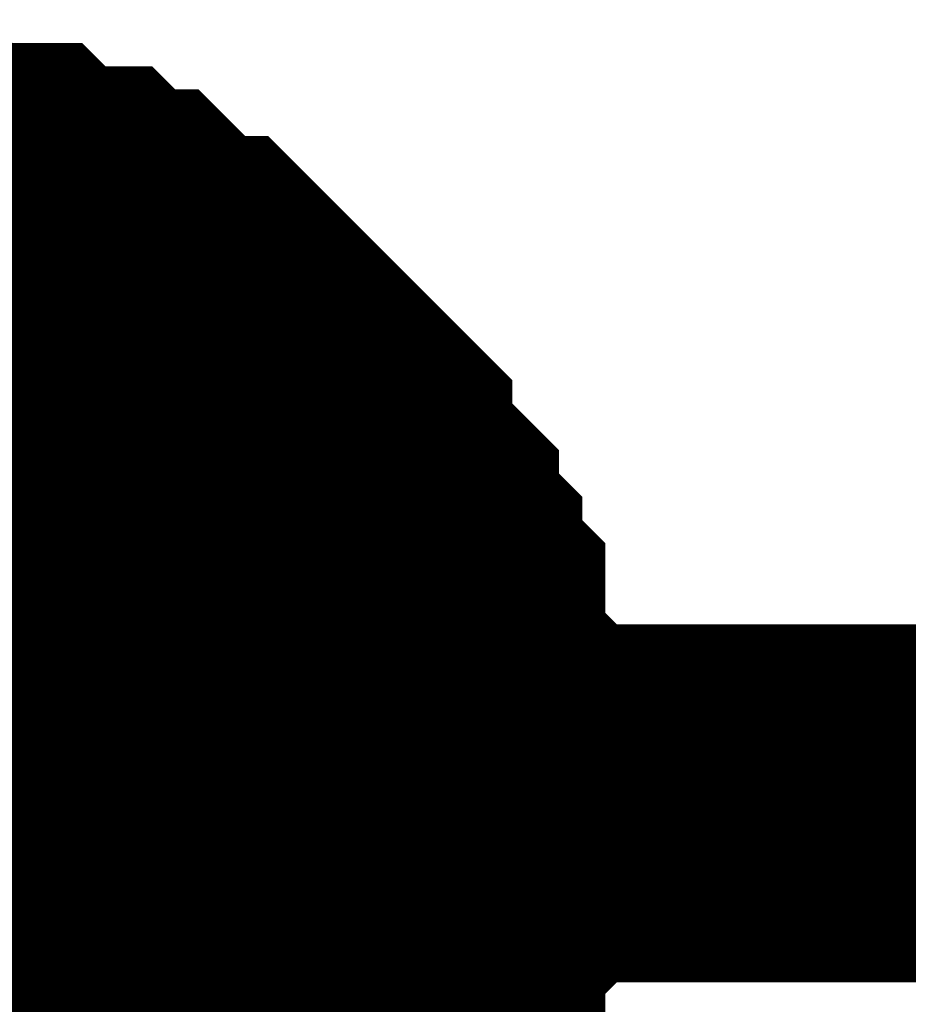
# Model space of a CAD drawing. Header units: inches. Extents: x 0 to 292, y 0 to 193.
# Tile 154 of 189: x 168.018 to 168.763, y 116.447 to 117.272. Entities that reach past the tile are written whole.
import ezdxf

# ---------------------------------------------------------------- set-up
doc = ezdxf.new("R2010")
doc.units = ezdxf.units.IN
doc.layers.add('Sheet', color=255, linetype='Continuous')

msp = doc.modelspace()

# ---------------------------------------------------------------- linework, layer by layer
at = {"layer": 'Sheet'}
for points in [[(167.85229, 117.12211, 0.29972, 0.29972, 0), (167.87177, 117.12211, 0.29972, 0.29972, 0), (167.91074, 117.12211, 0.29972, 0.29972, 0), (167.93022, 117.12211, 0.29972, 0.29972, 0), (167.94971, 117.10262, 0.29972, 0.29972, 0), (167.98867, 117.10262, 0.29972, 0.29972, 0), (168.00816, 117.10262, 0.29972, 0.29972, 0), (168.02764, 117.08313, 0.29972, 0.29972, 0), (168.06661, 117.08313, 0.29972, 0.29972, 0), (168.08609, 117.06363, 0.29972, 0.29972, 0), (168.10558, 117.06363, 0.29972, 0.29972, 0), (168.12506, 117.04414, 0.29972, 0.29972, 0), (168.14454, 117.02465, 0.29972, 0.29972, 0), (168.16403, 117.02465, 0.29972, 0.29972, 0), (168.18351, 117.00516, 0.29972, 0.29972, 0), (168.20299, 116.98567, 0.29972, 0.29972, 0), (168.22248, 116.96618, 0.29972, 0.29972, 0), (168.24196, 116.94669, 0.29972, 0.29972, 0), (168.26145, 116.9272, 0.29972, 0.29972, 0), (168.28093, 116.90771, 0.29972, 0.29972, 0), (168.28093, 116.88821, 0.29972, 0.29972, 0), (168.30041, 116.86872, 0.29972, 0.29972, 0), (168.3199, 116.84923, 0.29972, 0.29972, 0), (168.3199, 116.82974, 0.29972, 0.29972, 0), (168.33938, 116.81025, 0.29972, 0.29972, 0), (168.33938, 116.79076, 0.29972, 0.29972, 0), (168.35886, 116.77127, 0.29972, 0.29972, 0), (168.35886, 116.73229, 0.29972, 0.29972, 0), (168.35886, 116.71279, 0.29972, 0.29972, 0), (168.37835, 116.6933, 0.29972, 0.29972, 0), (168.37835, 116.67381, 0.29972, 0.29972, 0), (168.37835, 116.63483, 0.29972, 0.29972, 0), (168.37835, 116.61534, 0.29972, 0.29972, 0)], [(167.85229, 117.12211, 0.29972, 0.29972, 0), (167.87177, 117.12211, 0.29972, 0.29972, 0), (167.91074, 117.12211, 0.29972, 0.29972, 0), (167.93022, 117.12211, 0.29972, 0.29972, 0), (167.94971, 117.10262, 0.29972, 0.29972, 0), (167.98867, 117.10262, 0.29972, 0.29972, 0), (168.00816, 117.10262, 0.29972, 0.29972, 0), (168.02764, 117.08313, 0.29972, 0.29972, 0), (168.06661, 117.08313, 0.29972, 0.29972, 0), (168.08609, 117.06363, 0.29972, 0.29972, 0), (168.10558, 117.06363, 0.29972, 0.29972, 0), (168.12506, 117.04414, 0.29972, 0.29972, 0), (168.14454, 117.02465, 0.29972, 0.29972, 0), (168.16403, 117.02465, 0.29972, 0.29972, 0), (168.18351, 117.00516, 0.29972, 0.29972, 0), (168.20299, 116.98567, 0.29972, 0.29972, 0), (168.22248, 116.96618, 0.29972, 0.29972, 0), (168.24196, 116.94669, 0.29972, 0.29972, 0), (168.26145, 116.9272, 0.29972, 0.29972, 0), (168.28093, 116.90771, 0.29972, 0.29972, 0), (168.28093, 116.88821, 0.29972, 0.29972, 0), (168.30041, 116.86872, 0.29972, 0.29972, 0), (168.3199, 116.84923, 0.29972, 0.29972, 0), (168.3199, 116.82974, 0.29972, 0.29972, 0), (168.33938, 116.81025, 0.29972, 0.29972, 0), (168.33938, 116.79076, 0.29972, 0.29972, 0), (168.35886, 116.77127, 0.29972, 0.29972, 0), (168.35886, 116.73229, 0.29972, 0.29972, 0), (168.35886, 116.71279, 0.29972, 0.29972, 0), (168.37835, 116.6933, 0.29972, 0.29972, 0), (168.37835, 116.67381, 0.29972, 0.29972, 0), (168.37835, 116.63483, 0.29972, 0.29972, 0), (168.37835, 116.61534, 0.29972, 0.29972, 0)], [(167.85229, 117.12211, 0.29972, 0.29972, 0), (167.87177, 117.12211, 0.29972, 0.29972, 0), (167.91074, 117.12211, 0.29972, 0.29972, 0), (167.93022, 117.12211, 0.29972, 0.29972, 0), (167.94971, 117.10262, 0.29972, 0.29972, 0), (167.98867, 117.10262, 0.29972, 0.29972, 0), (168.00816, 117.10262, 0.29972, 0.29972, 0), (168.02764, 117.08313, 0.29972, 0.29972, 0), (168.06661, 117.08313, 0.29972, 0.29972, 0), (168.08609, 117.06363, 0.29972, 0.29972, 0), (168.10558, 117.06363, 0.29972, 0.29972, 0), (168.12506, 117.04414, 0.29972, 0.29972, 0), (168.14454, 117.02465, 0.29972, 0.29972, 0), (168.16403, 117.02465, 0.29972, 0.29972, 0), (168.18351, 117.00516, 0.29972, 0.29972, 0), (168.20299, 116.98567, 0.29972, 0.29972, 0), (168.22248, 116.96618, 0.29972, 0.29972, 0), (168.24196, 116.94669, 0.29972, 0.29972, 0), (168.26145, 116.9272, 0.29972, 0.29972, 0), (168.28093, 116.90771, 0.29972, 0.29972, 0), (168.28093, 116.88821, 0.29972, 0.29972, 0), (168.30041, 116.86872, 0.29972, 0.29972, 0), (168.3199, 116.84923, 0.29972, 0.29972, 0), (168.3199, 116.82974, 0.29972, 0.29972, 0), (168.33938, 116.81025, 0.29972, 0.29972, 0), (168.33938, 116.79076, 0.29972, 0.29972, 0), (168.35886, 116.77127, 0.29972, 0.29972, 0), (168.35886, 116.73229, 0.29972, 0.29972, 0), (168.35886, 116.71279, 0.29972, 0.29972, 0), (168.37835, 116.6933, 0.29972, 0.29972, 0), (168.37835, 116.67381, 0.29972, 0.29972, 0), (168.37835, 116.63483, 0.29972, 0.29972, 0), (168.37835, 116.61534, 0.29972, 0.29972, 0)], [(167.85229, 117.12211, 0.29972, 0.29972, 0), (167.87177, 117.12211, 0.29972, 0.29972, 0), (167.91074, 117.12211, 0.29972, 0.29972, 0), (167.93022, 117.12211, 0.29972, 0.29972, 0), (167.94971, 117.10262, 0.29972, 0.29972, 0), (167.98867, 117.10262, 0.29972, 0.29972, 0), (168.00816, 117.10262, 0.29972, 0.29972, 0), (168.02764, 117.08313, 0.29972, 0.29972, 0), (168.06661, 117.08313, 0.29972, 0.29972, 0), (168.08609, 117.06363, 0.29972, 0.29972, 0), (168.10558, 117.06363, 0.29972, 0.29972, 0), (168.12506, 117.04414, 0.29972, 0.29972, 0), (168.14454, 117.02465, 0.29972, 0.29972, 0), (168.16403, 117.02465, 0.29972, 0.29972, 0), (168.18351, 117.00516, 0.29972, 0.29972, 0), (168.20299, 116.98567, 0.29972, 0.29972, 0), (168.22248, 116.96618, 0.29972, 0.29972, 0), (168.24196, 116.94669, 0.29972, 0.29972, 0), (168.26145, 116.9272, 0.29972, 0.29972, 0), (168.28093, 116.90771, 0.29972, 0.29972, 0), (168.28093, 116.88821, 0.29972, 0.29972, 0), (168.30041, 116.86872, 0.29972, 0.29972, 0), (168.3199, 116.84923, 0.29972, 0.29972, 0), (168.3199, 116.82974, 0.29972, 0.29972, 0), (168.33938, 116.81025, 0.29972, 0.29972, 0), (168.33938, 116.79076, 0.29972, 0.29972, 0), (168.35886, 116.77127, 0.29972, 0.29972, 0), (168.35886, 116.73229, 0.29972, 0.29972, 0), (168.35886, 116.71279, 0.29972, 0.29972, 0), (168.37835, 116.6933, 0.29972, 0.29972, 0), (168.37835, 116.67381, 0.29972, 0.29972, 0), (168.37835, 116.63483, 0.29972, 0.29972, 0), (168.37835, 116.61534, 0.29972, 0.29972, 0)], [(167.85229, 117.12211, 0.29972, 0.29972, 0), (167.87177, 117.12211, 0.29972, 0.29972, 0), (167.91074, 117.12211, 0.29972, 0.29972, 0), (167.93022, 117.12211, 0.29972, 0.29972, 0), (167.94971, 117.10262, 0.29972, 0.29972, 0), (167.98867, 117.10262, 0.29972, 0.29972, 0), (168.00816, 117.10262, 0.29972, 0.29972, 0), (168.02764, 117.08313, 0.29972, 0.29972, 0), (168.06661, 117.08313, 0.29972, 0.29972, 0), (168.08609, 117.06363, 0.29972, 0.29972, 0), (168.10558, 117.06363, 0.29972, 0.29972, 0), (168.12506, 117.04414, 0.29972, 0.29972, 0), (168.14454, 117.02465, 0.29972, 0.29972, 0), (168.16403, 117.02465, 0.29972, 0.29972, 0), (168.18351, 117.00516, 0.29972, 0.29972, 0), (168.20299, 116.98567, 0.29972, 0.29972, 0), (168.22248, 116.96618, 0.29972, 0.29972, 0), (168.24196, 116.94669, 0.29972, 0.29972, 0), (168.26145, 116.9272, 0.29972, 0.29972, 0), (168.28093, 116.90771, 0.29972, 0.29972, 0), (168.28093, 116.88821, 0.29972, 0.29972, 0), (168.30041, 116.86872, 0.29972, 0.29972, 0), (168.3199, 116.84923, 0.29972, 0.29972, 0), (168.3199, 116.82974, 0.29972, 0.29972, 0), (168.33938, 116.81025, 0.29972, 0.29972, 0), (168.33938, 116.79076, 0.29972, 0.29972, 0), (168.35886, 116.77127, 0.29972, 0.29972, 0), (168.35886, 116.73229, 0.29972, 0.29972, 0), (168.35886, 116.71279, 0.29972, 0.29972, 0), (168.37835, 116.6933, 0.29972, 0.29972, 0), (168.37835, 116.67381, 0.29972, 0.29972, 0), (168.37835, 116.63483, 0.29972, 0.29972, 0), (168.37835, 116.61534, 0.29972, 0.29972, 0)], [(167.85229, 117.12211, 0.29972, 0.29972, 0), (167.87177, 117.12211, 0.29972, 0.29972, 0), (167.91074, 117.12211, 0.29972, 0.29972, 0), (167.93022, 117.12211, 0.29972, 0.29972, 0), (167.94971, 117.10262, 0.29972, 0.29972, 0), (167.98867, 117.10262, 0.29972, 0.29972, 0), (168.00816, 117.10262, 0.29972, 0.29972, 0), (168.02764, 117.08313, 0.29972, 0.29972, 0), (168.06661, 117.08313, 0.29972, 0.29972, 0), (168.08609, 117.06363, 0.29972, 0.29972, 0), (168.10558, 117.06363, 0.29972, 0.29972, 0), (168.12506, 117.04414, 0.29972, 0.29972, 0), (168.14454, 117.02465, 0.29972, 0.29972, 0), (168.16403, 117.02465, 0.29972, 0.29972, 0), (168.18351, 117.00516, 0.29972, 0.29972, 0), (168.20299, 116.98567, 0.29972, 0.29972, 0), (168.22248, 116.96618, 0.29972, 0.29972, 0), (168.24196, 116.94669, 0.29972, 0.29972, 0), (168.26145, 116.9272, 0.29972, 0.29972, 0), (168.28093, 116.90771, 0.29972, 0.29972, 0), (168.28093, 116.88821, 0.29972, 0.29972, 0), (168.30041, 116.86872, 0.29972, 0.29972, 0), (168.3199, 116.84923, 0.29972, 0.29972, 0), (168.3199, 116.82974, 0.29972, 0.29972, 0), (168.33938, 116.81025, 0.29972, 0.29972, 0), (168.33938, 116.79076, 0.29972, 0.29972, 0), (168.35886, 116.77127, 0.29972, 0.29972, 0), (168.35886, 116.73229, 0.29972, 0.29972, 0), (168.35886, 116.71279, 0.29972, 0.29972, 0), (168.37835, 116.6933, 0.29972, 0.29972, 0), (168.37835, 116.67381, 0.29972, 0.29972, 0), (168.37835, 116.63483, 0.29972, 0.29972, 0), (168.37835, 116.61534, 0.29972, 0.29972, 0)], [(167.94971, 117.10262, 0.09906, 0.09906, 0), (167.98867, 117.10262, 0.09906, 0.09906, 0), (168.00816, 117.10262, 0.09906, 0.09906, 0), (168.02764, 117.08313, 0.09906, 0.09906, 0), (168.06661, 117.08313, 0.09906, 0.09906, 0), (168.08609, 117.06363, 0.09906, 0.09906, 0), (168.10558, 117.06363, 0.09906, 0.09906, 0), (168.12506, 117.04414, 0.09906, 0.09906, 0), (168.14454, 117.02465, 0.09906, 0.09906, 0), (168.16403, 117.02465, 0.09906, 0.09906, 0), (168.18351, 117.00516, 0.09906, 0.09906, 0), (168.20299, 116.98567, 0.09906, 0.09906, 0), (168.22248, 116.96618, 0.09906, 0.09906, 0), (168.24196, 116.94669, 0.09906, 0.09906, 0), (168.26145, 116.9272, 0.09906, 0.09906, 0), (168.28093, 116.90771, 0.09906, 0.09906, 0), (168.28093, 116.88821, 0.09906, 0.09906, 0), (168.30041, 116.86872, 0.09906, 0.09906, 0), (168.3199, 116.84923, 0.09906, 0.09906, 0), (168.3199, 116.82974, 0.09906, 0.09906, 0), (168.33938, 116.81025, 0.09906, 0.09906, 0), (168.33938, 116.79076, 0.09906, 0.09906, 0), (168.35886, 116.77127, 0.09906, 0.09906, 0), (168.35886, 116.73229, 0.09906, 0.09906, 0), (168.35886, 116.71279, 0.09906, 0.09906, 0), (168.37835, 116.6933, 0.09906, 0.09906, 0), (168.37835, 116.67381, 0.09906, 0.09906, 0), (168.37835, 116.63483, 0.09906, 0.09906, 0), (168.37835, 116.61534, 0.09906, 0.09906, 0)], [(167.94971, 117.10262, 0.09906, 0.09906, 0), (167.98867, 117.10262, 0.09906, 0.09906, 0), (168.00816, 117.10262, 0.09906, 0.09906, 0), (168.02764, 117.08313, 0.09906, 0.09906, 0), (168.06661, 117.08313, 0.09906, 0.09906, 0), (168.08609, 117.06363, 0.09906, 0.09906, 0), (168.10558, 117.06363, 0.09906, 0.09906, 0), (168.12506, 117.04414, 0.09906, 0.09906, 0), (168.14454, 117.02465, 0.09906, 0.09906, 0), (168.16403, 117.02465, 0.09906, 0.09906, 0), (168.18351, 117.00516, 0.09906, 0.09906, 0), (168.20299, 116.98567, 0.09906, 0.09906, 0), (168.22248, 116.96618, 0.09906, 0.09906, 0), (168.24196, 116.94669, 0.09906, 0.09906, 0), (168.26145, 116.9272, 0.09906, 0.09906, 0), (168.28093, 116.90771, 0.09906, 0.09906, 0), (168.28093, 116.88821, 0.09906, 0.09906, 0), (168.30041, 116.86872, 0.09906, 0.09906, 0), (168.3199, 116.84923, 0.09906, 0.09906, 0), (168.3199, 116.82974, 0.09906, 0.09906, 0), (168.33938, 116.81025, 0.09906, 0.09906, 0), (168.33938, 116.79076, 0.09906, 0.09906, 0), (168.35886, 116.77127, 0.09906, 0.09906, 0), (168.35886, 116.73229, 0.09906, 0.09906, 0), (168.35886, 116.71279, 0.09906, 0.09906, 0), (168.37835, 116.6933, 0.09906, 0.09906, 0), (168.37835, 116.67381, 0.09906, 0.09906, 0), (168.37835, 116.63483, 0.09906, 0.09906, 0), (168.37835, 116.61534, 0.09906, 0.09906, 0)], [(167.94971, 117.10262, 0.09906, 0.09906, 0), (167.98867, 117.10262, 0.09906, 0.09906, 0), (168.00816, 117.10262, 0.09906, 0.09906, 0), (168.02764, 117.08313, 0.09906, 0.09906, 0), (168.06661, 117.08313, 0.09906, 0.09906, 0), (168.08609, 117.06363, 0.09906, 0.09906, 0), (168.10558, 117.06363, 0.09906, 0.09906, 0), (168.12506, 117.04414, 0.09906, 0.09906, 0), (168.14454, 117.02465, 0.09906, 0.09906, 0), (168.16403, 117.02465, 0.09906, 0.09906, 0), (168.18351, 117.00516, 0.09906, 0.09906, 0), (168.20299, 116.98567, 0.09906, 0.09906, 0), (168.22248, 116.96618, 0.09906, 0.09906, 0), (168.24196, 116.94669, 0.09906, 0.09906, 0), (168.26145, 116.9272, 0.09906, 0.09906, 0), (168.28093, 116.90771, 0.09906, 0.09906, 0), (168.28093, 116.88821, 0.09906, 0.09906, 0), (168.30041, 116.86872, 0.09906, 0.09906, 0), (168.3199, 116.84923, 0.09906, 0.09906, 0), (168.3199, 116.82974, 0.09906, 0.09906, 0), (168.33938, 116.81025, 0.09906, 0.09906, 0), (168.33938, 116.79076, 0.09906, 0.09906, 0), (168.35886, 116.77127, 0.09906, 0.09906, 0), (168.35886, 116.73229, 0.09906, 0.09906, 0), (168.35886, 116.71279, 0.09906, 0.09906, 0), (168.37835, 116.6933, 0.09906, 0.09906, 0), (168.37835, 116.67381, 0.09906, 0.09906, 0), (168.37835, 116.63483, 0.09906, 0.09906, 0), (168.37835, 116.61534, 0.09906, 0.09906, 0)], [(167.94971, 117.10262, 0.09906, 0.09906, 0), (167.98867, 117.10262, 0.09906, 0.09906, 0), (168.00816, 117.10262, 0.09906, 0.09906, 0), (168.02764, 117.08313, 0.09906, 0.09906, 0), (168.06661, 117.08313, 0.09906, 0.09906, 0), (168.08609, 117.06363, 0.09906, 0.09906, 0), (168.10558, 117.06363, 0.09906, 0.09906, 0), (168.12506, 117.04414, 0.09906, 0.09906, 0), (168.14454, 117.02465, 0.09906, 0.09906, 0), (168.16403, 117.02465, 0.09906, 0.09906, 0), (168.18351, 117.00516, 0.09906, 0.09906, 0), (168.20299, 116.98567, 0.09906, 0.09906, 0), (168.22248, 116.96618, 0.09906, 0.09906, 0), (168.24196, 116.94669, 0.09906, 0.09906, 0), (168.26145, 116.9272, 0.09906, 0.09906, 0), (168.28093, 116.90771, 0.09906, 0.09906, 0), (168.28093, 116.88821, 0.09906, 0.09906, 0), (168.30041, 116.86872, 0.09906, 0.09906, 0), (168.3199, 116.84923, 0.09906, 0.09906, 0), (168.3199, 116.82974, 0.09906, 0.09906, 0), (168.33938, 116.81025, 0.09906, 0.09906, 0), (168.33938, 116.79076, 0.09906, 0.09906, 0), (168.35886, 116.77127, 0.09906, 0.09906, 0), (168.35886, 116.73229, 0.09906, 0.09906, 0), (168.35886, 116.71279, 0.09906, 0.09906, 0), (168.37835, 116.6933, 0.09906, 0.09906, 0), (168.37835, 116.67381, 0.09906, 0.09906, 0), (168.37835, 116.63483, 0.09906, 0.09906, 0), (168.37835, 116.61534, 0.09906, 0.09906, 0)], [(167.94971, 117.10262, 0.09906, 0.09906, 0), (167.98867, 117.10262, 0.09906, 0.09906, 0), (168.00816, 117.10262, 0.09906, 0.09906, 0), (168.02764, 117.08313, 0.09906, 0.09906, 0), (168.06661, 117.08313, 0.09906, 0.09906, 0), (168.08609, 117.06363, 0.09906, 0.09906, 0), (168.10558, 117.06363, 0.09906, 0.09906, 0), (168.12506, 117.04414, 0.09906, 0.09906, 0), (168.14454, 117.02465, 0.09906, 0.09906, 0), (168.16403, 117.02465, 0.09906, 0.09906, 0), (168.18351, 117.00516, 0.09906, 0.09906, 0), (168.20299, 116.98567, 0.09906, 0.09906, 0), (168.22248, 116.96618, 0.09906, 0.09906, 0), (168.24196, 116.94669, 0.09906, 0.09906, 0), (168.26145, 116.9272, 0.09906, 0.09906, 0), (168.28093, 116.90771, 0.09906, 0.09906, 0), (168.28093, 116.88821, 0.09906, 0.09906, 0), (168.30041, 116.86872, 0.09906, 0.09906, 0), (168.3199, 116.84923, 0.09906, 0.09906, 0), (168.3199, 116.82974, 0.09906, 0.09906, 0), (168.33938, 116.81025, 0.09906, 0.09906, 0), (168.33938, 116.79076, 0.09906, 0.09906, 0), (168.35886, 116.77127, 0.09906, 0.09906, 0), (168.35886, 116.73229, 0.09906, 0.09906, 0), (168.35886, 116.71279, 0.09906, 0.09906, 0), (168.37835, 116.6933, 0.09906, 0.09906, 0), (168.37835, 116.67381, 0.09906, 0.09906, 0), (168.37835, 116.63483, 0.09906, 0.09906, 0), (168.37835, 116.61534, 0.09906, 0.09906, 0)], [(167.94971, 117.10262, 0.09906, 0.09906, 0), (167.98867, 117.10262, 0.09906, 0.09906, 0), (168.00816, 117.10262, 0.09906, 0.09906, 0), (168.02764, 117.08313, 0.09906, 0.09906, 0), (168.06661, 117.08313, 0.09906, 0.09906, 0), (168.08609, 117.06363, 0.09906, 0.09906, 0), (168.10558, 117.06363, 0.09906, 0.09906, 0), (168.12506, 117.04414, 0.09906, 0.09906, 0), (168.14454, 117.02465, 0.09906, 0.09906, 0), (168.16403, 117.02465, 0.09906, 0.09906, 0), (168.18351, 117.00516, 0.09906, 0.09906, 0), (168.20299, 116.98567, 0.09906, 0.09906, 0), (168.22248, 116.96618, 0.09906, 0.09906, 0), (168.24196, 116.94669, 0.09906, 0.09906, 0), (168.26145, 116.9272, 0.09906, 0.09906, 0), (168.28093, 116.90771, 0.09906, 0.09906, 0), (168.28093, 116.88821, 0.09906, 0.09906, 0), (168.30041, 116.86872, 0.09906, 0.09906, 0), (168.3199, 116.84923, 0.09906, 0.09906, 0), (168.3199, 116.82974, 0.09906, 0.09906, 0), (168.33938, 116.81025, 0.09906, 0.09906, 0), (168.33938, 116.79076, 0.09906, 0.09906, 0), (168.35886, 116.77127, 0.09906, 0.09906, 0), (168.35886, 116.73229, 0.09906, 0.09906, 0), (168.35886, 116.71279, 0.09906, 0.09906, 0), (168.37835, 116.6933, 0.09906, 0.09906, 0), (168.37835, 116.67381, 0.09906, 0.09906, 0), (168.37835, 116.63483, 0.09906, 0.09906, 0), (168.37835, 116.61534, 0.09906, 0.09906, 0)], [(167.85229, 116.61534, 0.29972, 0.29972, 0), (178.02279, 116.61534, 0.29972, 0.29972, 0)], [(168.37835, 116.61534, 0.29972, 0.29972, 0), (168.37835, 116.59585, 0.29972, 0.29972, 0), (168.37835, 116.55687, 0.29972, 0.29972, 0), (168.37835, 116.53737, 0.29972, 0.29972, 0), (168.35886, 116.51788, 0.29972, 0.29972, 0), (168.35886, 116.4789, 0.29972, 0.29972, 0), (168.35886, 116.45941, 0.29972, 0.29972, 0), (168.33938, 116.43992, 0.29972, 0.29972, 0), (168.33938, 116.42043, 0.29972, 0.29972, 0), (168.3199, 116.38145, 0.29972, 0.29972, 0), (168.3199, 116.36195, 0.29972, 0.29972, 0), (168.30041, 116.34246, 0.29972, 0.29972, 0), (168.28093, 116.32297, 0.29972, 0.29972, 0), (168.28093, 116.30348, 0.29972, 0.29972, 0), (168.26145, 116.28399, 0.29972, 0.29972, 0)], [(168.37835, 116.61534, 0.29972, 0.29972, 0), (168.37835, 116.59585, 0.29972, 0.29972, 0), (168.37835, 116.55687, 0.29972, 0.29972, 0), (168.37835, 116.53737, 0.29972, 0.29972, 0), (168.35886, 116.51788, 0.29972, 0.29972, 0), (168.35886, 116.4789, 0.29972, 0.29972, 0), (168.35886, 116.45941, 0.29972, 0.29972, 0), (168.33938, 116.43992, 0.29972, 0.29972, 0), (168.33938, 116.42043, 0.29972, 0.29972, 0), (168.3199, 116.38145, 0.29972, 0.29972, 0), (168.3199, 116.36195, 0.29972, 0.29972, 0), (168.30041, 116.34246, 0.29972, 0.29972, 0), (168.28093, 116.32297, 0.29972, 0.29972, 0), (168.28093, 116.30348, 0.29972, 0.29972, 0), (168.26145, 116.28399, 0.29972, 0.29972, 0)], [(168.37835, 116.61534, 0.29972, 0.29972, 0), (168.37835, 116.59585, 0.29972, 0.29972, 0), (168.37835, 116.55687, 0.29972, 0.29972, 0), (168.37835, 116.53737, 0.29972, 0.29972, 0), (168.35886, 116.51788, 0.29972, 0.29972, 0), (168.35886, 116.4789, 0.29972, 0.29972, 0), (168.35886, 116.45941, 0.29972, 0.29972, 0), (168.33938, 116.43992, 0.29972, 0.29972, 0), (168.33938, 116.42043, 0.29972, 0.29972, 0), (168.3199, 116.38145, 0.29972, 0.29972, 0), (168.3199, 116.36195, 0.29972, 0.29972, 0), (168.30041, 116.34246, 0.29972, 0.29972, 0), (168.28093, 116.32297, 0.29972, 0.29972, 0), (168.28093, 116.30348, 0.29972, 0.29972, 0), (168.26145, 116.28399, 0.29972, 0.29972, 0)], [(168.37835, 116.61534, 0.29972, 0.29972, 0), (168.37835, 116.59585, 0.29972, 0.29972, 0), (168.37835, 116.55687, 0.29972, 0.29972, 0), (168.37835, 116.53737, 0.29972, 0.29972, 0), (168.35886, 116.51788, 0.29972, 0.29972, 0), (168.35886, 116.4789, 0.29972, 0.29972, 0), (168.35886, 116.45941, 0.29972, 0.29972, 0), (168.33938, 116.43992, 0.29972, 0.29972, 0), (168.33938, 116.42043, 0.29972, 0.29972, 0), (168.3199, 116.38145, 0.29972, 0.29972, 0), (168.3199, 116.36195, 0.29972, 0.29972, 0), (168.30041, 116.34246, 0.29972, 0.29972, 0), (168.28093, 116.32297, 0.29972, 0.29972, 0), (168.28093, 116.30348, 0.29972, 0.29972, 0), (168.26145, 116.28399, 0.29972, 0.29972, 0)], [(168.37835, 116.61534, 0.29972, 0.29972, 0), (168.37835, 116.59585, 0.29972, 0.29972, 0), (168.37835, 116.55687, 0.29972, 0.29972, 0), (168.37835, 116.53737, 0.29972, 0.29972, 0), (168.35886, 116.51788, 0.29972, 0.29972, 0), (168.35886, 116.4789, 0.29972, 0.29972, 0), (168.35886, 116.45941, 0.29972, 0.29972, 0), (168.33938, 116.43992, 0.29972, 0.29972, 0), (168.33938, 116.42043, 0.29972, 0.29972, 0), (168.3199, 116.38145, 0.29972, 0.29972, 0), (168.3199, 116.36195, 0.29972, 0.29972, 0), (168.30041, 116.34246, 0.29972, 0.29972, 0), (168.28093, 116.32297, 0.29972, 0.29972, 0), (168.28093, 116.30348, 0.29972, 0.29972, 0), (168.26145, 116.28399, 0.29972, 0.29972, 0)], [(168.37835, 116.61534, 0.29972, 0.29972, 0), (168.37835, 116.59585, 0.29972, 0.29972, 0), (168.37835, 116.55687, 0.29972, 0.29972, 0), (168.37835, 116.53737, 0.29972, 0.29972, 0), (168.35886, 116.51788, 0.29972, 0.29972, 0), (168.35886, 116.4789, 0.29972, 0.29972, 0), (168.35886, 116.45941, 0.29972, 0.29972, 0), (168.33938, 116.43992, 0.29972, 0.29972, 0), (168.33938, 116.42043, 0.29972, 0.29972, 0), (168.3199, 116.38145, 0.29972, 0.29972, 0), (168.3199, 116.36195, 0.29972, 0.29972, 0), (168.30041, 116.34246, 0.29972, 0.29972, 0), (168.28093, 116.32297, 0.29972, 0.29972, 0), (168.28093, 116.30348, 0.29972, 0.29972, 0), (168.26145, 116.28399, 0.29972, 0.29972, 0)], [(168.37835, 116.61534, 0.29972, 0.29972, 0), (168.37835, 116.61534, 0.29972, 0.29972, 0), (168.37835, 116.61534, 0.29972, 0.29972, 0), (168.37835, 116.61534, 0.29972, 0.29972, 0), (168.37835, 116.61534, 0.29972, 0.29972, 0), (168.37835, 116.61534, 0.29972, 0.29972, 0), (168.37835, 116.61534, 0.29972, 0.29972, 0), (168.37835, 116.61534, 0.29972, 0.29972, 0), (168.37835, 116.61534, 0.29972, 0.29972, 0), (168.37835, 116.61534, 0.29972, 0.29972, 0), (168.37835, 116.61534, 0.29972, 0.29972, 0), (168.37835, 116.61534, 0.29972, 0.29972, 0), (168.37835, 116.61534, 0.29972, 0.29972, 0), (168.37835, 116.61534, 0.29972, 0.29972, 0), (168.37835, 116.61534, 0.29972, 0.29972, 0), (168.37835, 116.61534, 0.29972, 0.29972, 0), (168.37835, 116.61534, 0.29972, 0.29972, 0), (168.37835, 116.61534, 0.29972, 0.29972, 0), (168.37835, 116.61534, 0.29972, 0.29972, 0), (168.37835, 116.61534, 0.29972, 0.29972, 0), (168.37835, 116.61534, 0.29972, 0.29972, 0), (168.37835, 116.61534, 0.29972, 0.29972, 0), (168.37835, 116.61534, 0.29972, 0.29972, 0), (168.37835, 116.61534, 0.29972, 0.29972, 0), (168.37835, 116.61534, 0.29972, 0.29972, 0), (168.37835, 116.61534, 0.29972, 0.29972, 0), (168.37835, 116.61534, 0.29972, 0.29972, 0), (168.37835, 116.61534, 0.29972, 0.29972, 0), (168.37835, 116.61534, 0.29972, 0.29972, 0), (168.37835, 116.61534, 0.29972, 0.29972, 0), (168.37835, 116.61534, 0.29972, 0.29972, 0), (168.37835, 116.61534, 0.29972, 0.29972, 0), (168.37835, 116.61534, 0.29972, 0.29972, 0)], [(168.37835, 116.61534, 0.29972, 0.29972, 0), (168.37835, 116.61534, 0.29972, 0.29972, 0)], [(168.37835, 116.61534, 0.29972, 0.29972, 0), (168.37835, 116.61534, 0.29972, 0.29972, 0), (168.37835, 116.61534, 0.29972, 0.29972, 0), (168.37835, 116.61534, 0.29972, 0.29972, 0), (168.37835, 116.61534, 0.29972, 0.29972, 0), (168.37835, 116.61534, 0.29972, 0.29972, 0), (168.37835, 116.61534, 0.29972, 0.29972, 0), (168.37835, 116.61534, 0.29972, 0.29972, 0), (168.37835, 116.61534, 0.29972, 0.29972, 0), (168.37835, 116.61534, 0.29972, 0.29972, 0), (168.37835, 116.61534, 0.29972, 0.29972, 0), (168.37835, 116.61534, 0.29972, 0.29972, 0), (168.37835, 116.61534, 0.29972, 0.29972, 0), (168.37835, 116.61534, 0.29972, 0.29972, 0), (168.37835, 116.61534, 0.29972, 0.29972, 0), (168.37835, 116.61534, 0.29972, 0.29972, 0), (168.37835, 116.61534, 0.29972, 0.29972, 0), (168.37835, 116.61534, 0.29972, 0.29972, 0), (168.37835, 116.61534, 0.29972, 0.29972, 0), (168.37835, 116.61534, 0.29972, 0.29972, 0), (168.37835, 116.61534, 0.29972, 0.29972, 0), (168.37835, 116.61534, 0.29972, 0.29972, 0), (168.37835, 116.61534, 0.29972, 0.29972, 0), (168.37835, 116.61534, 0.29972, 0.29972, 0), (168.37835, 116.61534, 0.29972, 0.29972, 0), (168.37835, 116.61534, 0.29972, 0.29972, 0), (168.37835, 116.61534, 0.29972, 0.29972, 0), (168.37835, 116.61534, 0.29972, 0.29972, 0), (168.37835, 116.61534, 0.29972, 0.29972, 0), (168.37835, 116.61534, 0.29972, 0.29972, 0), (168.37835, 116.61534, 0.29972, 0.29972, 0), (168.37835, 116.61534, 0.29972, 0.29972, 0), (168.37835, 116.61534, 0.29972, 0.29972, 0)], [(168.37835, 116.61534, 0.29972, 0.29972, 0), (168.37835, 116.61534, 0.29972, 0.29972, 0)], [(168.37835, 116.61534, 0.29972, 0.29972, 0), (168.37835, 116.61534, 0.29972, 0.29972, 0), (168.37835, 116.61534, 0.29972, 0.29972, 0), (168.37835, 116.61534, 0.29972, 0.29972, 0), (168.37835, 116.61534, 0.29972, 0.29972, 0), (168.37835, 116.61534, 0.29972, 0.29972, 0), (168.37835, 116.61534, 0.29972, 0.29972, 0), (168.37835, 116.61534, 0.29972, 0.29972, 0), (168.37835, 116.61534, 0.29972, 0.29972, 0), (168.37835, 116.61534, 0.29972, 0.29972, 0), (168.37835, 116.61534, 0.29972, 0.29972, 0), (168.37835, 116.61534, 0.29972, 0.29972, 0), (168.37835, 116.61534, 0.29972, 0.29972, 0), (168.37835, 116.61534, 0.29972, 0.29972, 0), (168.37835, 116.61534, 0.29972, 0.29972, 0), (168.37835, 116.61534, 0.29972, 0.29972, 0), (168.37835, 116.61534, 0.29972, 0.29972, 0), (168.37835, 116.61534, 0.29972, 0.29972, 0), (168.37835, 116.61534, 0.29972, 0.29972, 0), (168.37835, 116.61534, 0.29972, 0.29972, 0), (168.37835, 116.61534, 0.29972, 0.29972, 0), (168.37835, 116.61534, 0.29972, 0.29972, 0), (168.37835, 116.61534, 0.29972, 0.29972, 0), (168.37835, 116.61534, 0.29972, 0.29972, 0), (168.37835, 116.61534, 0.29972, 0.29972, 0), (168.37835, 116.61534, 0.29972, 0.29972, 0), (168.37835, 116.61534, 0.29972, 0.29972, 0), (168.37835, 116.61534, 0.29972, 0.29972, 0), (168.37835, 116.61534, 0.29972, 0.29972, 0), (168.37835, 116.61534, 0.29972, 0.29972, 0), (168.37835, 116.61534, 0.29972, 0.29972, 0), (168.37835, 116.61534, 0.29972, 0.29972, 0), (168.37835, 116.61534, 0.29972, 0.29972, 0)], [(168.37835, 116.61534, 0.29972, 0.29972, 0), (168.37835, 116.61534, 0.29972, 0.29972, 0)], [(168.37835, 116.61534, 0.29972, 0.29972, 0), (168.37835, 116.61534, 0.29972, 0.29972, 0), (168.37835, 116.61534, 0.29972, 0.29972, 0), (168.37835, 116.61534, 0.29972, 0.29972, 0), (168.37835, 116.61534, 0.29972, 0.29972, 0), (168.37835, 116.61534, 0.29972, 0.29972, 0), (168.37835, 116.61534, 0.29972, 0.29972, 0), (168.37835, 116.61534, 0.29972, 0.29972, 0), (168.37835, 116.61534, 0.29972, 0.29972, 0), (168.37835, 116.61534, 0.29972, 0.29972, 0), (168.37835, 116.61534, 0.29972, 0.29972, 0), (168.37835, 116.61534, 0.29972, 0.29972, 0), (168.37835, 116.61534, 0.29972, 0.29972, 0), (168.37835, 116.61534, 0.29972, 0.29972, 0), (168.37835, 116.61534, 0.29972, 0.29972, 0), (168.37835, 116.61534, 0.29972, 0.29972, 0), (168.37835, 116.61534, 0.29972, 0.29972, 0), (168.37835, 116.61534, 0.29972, 0.29972, 0), (168.37835, 116.61534, 0.29972, 0.29972, 0), (168.37835, 116.61534, 0.29972, 0.29972, 0), (168.37835, 116.61534, 0.29972, 0.29972, 0), (168.37835, 116.61534, 0.29972, 0.29972, 0), (168.37835, 116.61534, 0.29972, 0.29972, 0), (168.37835, 116.61534, 0.29972, 0.29972, 0), (168.37835, 116.61534, 0.29972, 0.29972, 0), (168.37835, 116.61534, 0.29972, 0.29972, 0), (168.37835, 116.61534, 0.29972, 0.29972, 0), (168.37835, 116.61534, 0.29972, 0.29972, 0), (168.37835, 116.61534, 0.29972, 0.29972, 0), (168.37835, 116.61534, 0.29972, 0.29972, 0), (168.37835, 116.61534, 0.29972, 0.29972, 0), (168.37835, 116.61534, 0.29972, 0.29972, 0), (168.37835, 116.61534, 0.29972, 0.29972, 0)], [(168.37835, 116.61534, 0.29972, 0.29972, 0), (168.37835, 116.61534, 0.29972, 0.29972, 0)], [(168.37835, 116.61534, 0.29972, 0.29972, 0), (168.37835, 116.61534, 0.29972, 0.29972, 0), (168.37835, 116.61534, 0.29972, 0.29972, 0), (168.37835, 116.61534, 0.29972, 0.29972, 0), (168.37835, 116.61534, 0.29972, 0.29972, 0), (168.37835, 116.61534, 0.29972, 0.29972, 0), (168.37835, 116.61534, 0.29972, 0.29972, 0), (168.37835, 116.61534, 0.29972, 0.29972, 0), (168.37835, 116.61534, 0.29972, 0.29972, 0), (168.37835, 116.61534, 0.29972, 0.29972, 0), (168.37835, 116.61534, 0.29972, 0.29972, 0), (168.37835, 116.61534, 0.29972, 0.29972, 0), (168.37835, 116.61534, 0.29972, 0.29972, 0), (168.37835, 116.61534, 0.29972, 0.29972, 0), (168.37835, 116.61534, 0.29972, 0.29972, 0), (168.37835, 116.61534, 0.29972, 0.29972, 0), (168.37835, 116.61534, 0.29972, 0.29972, 0), (168.37835, 116.61534, 0.29972, 0.29972, 0), (168.37835, 116.61534, 0.29972, 0.29972, 0), (168.37835, 116.61534, 0.29972, 0.29972, 0), (168.37835, 116.61534, 0.29972, 0.29972, 0), (168.37835, 116.61534, 0.29972, 0.29972, 0), (168.37835, 116.61534, 0.29972, 0.29972, 0), (168.37835, 116.61534, 0.29972, 0.29972, 0), (168.37835, 116.61534, 0.29972, 0.29972, 0), (168.37835, 116.61534, 0.29972, 0.29972, 0), (168.37835, 116.61534, 0.29972, 0.29972, 0), (168.37835, 116.61534, 0.29972, 0.29972, 0), (168.37835, 116.61534, 0.29972, 0.29972, 0), (168.37835, 116.61534, 0.29972, 0.29972, 0), (168.37835, 116.61534, 0.29972, 0.29972, 0), (168.37835, 116.61534, 0.29972, 0.29972, 0), (168.37835, 116.61534, 0.29972, 0.29972, 0)], [(168.37835, 116.61534, 0.29972, 0.29972, 0), (168.37835, 116.61534, 0.29972, 0.29972, 0)], [(168.37835, 116.61534, 0.29972, 0.29972, 0), (168.37835, 116.61534, 0.29972, 0.29972, 0), (168.37835, 116.61534, 0.29972, 0.29972, 0), (168.37835, 116.61534, 0.29972, 0.29972, 0), (168.37835, 116.61534, 0.29972, 0.29972, 0), (168.37835, 116.61534, 0.29972, 0.29972, 0), (168.37835, 116.61534, 0.29972, 0.29972, 0), (168.37835, 116.61534, 0.29972, 0.29972, 0), (168.37835, 116.61534, 0.29972, 0.29972, 0), (168.37835, 116.61534, 0.29972, 0.29972, 0), (168.37835, 116.61534, 0.29972, 0.29972, 0), (168.37835, 116.61534, 0.29972, 0.29972, 0), (168.37835, 116.61534, 0.29972, 0.29972, 0), (168.37835, 116.61534, 0.29972, 0.29972, 0), (168.37835, 116.61534, 0.29972, 0.29972, 0), (168.37835, 116.61534, 0.29972, 0.29972, 0), (168.37835, 116.61534, 0.29972, 0.29972, 0), (168.37835, 116.61534, 0.29972, 0.29972, 0), (168.37835, 116.61534, 0.29972, 0.29972, 0), (168.37835, 116.61534, 0.29972, 0.29972, 0), (168.37835, 116.61534, 0.29972, 0.29972, 0), (168.37835, 116.61534, 0.29972, 0.29972, 0), (168.37835, 116.61534, 0.29972, 0.29972, 0), (168.37835, 116.61534, 0.29972, 0.29972, 0), (168.37835, 116.61534, 0.29972, 0.29972, 0), (168.37835, 116.61534, 0.29972, 0.29972, 0), (168.37835, 116.61534, 0.29972, 0.29972, 0), (168.37835, 116.61534, 0.29972, 0.29972, 0), (168.37835, 116.61534, 0.29972, 0.29972, 0), (168.37835, 116.61534, 0.29972, 0.29972, 0), (168.37835, 116.61534, 0.29972, 0.29972, 0), (168.37835, 116.61534, 0.29972, 0.29972, 0), (168.37835, 116.61534, 0.29972, 0.29972, 0)], [(168.37835, 116.61534, 0.29972, 0.29972, 0), (168.37835, 116.61534, 0.29972, 0.29972, 0)], [(168.37835, 116.61534, 0.09906, 0.09906, 0), (168.37835, 116.59585, 0.09906, 0.09906, 0), (168.37835, 116.55687, 0.09906, 0.09906, 0), (168.37835, 116.53737, 0.09906, 0.09906, 0), (168.35886, 116.51788, 0.09906, 0.09906, 0), (168.35886, 116.4789, 0.09906, 0.09906, 0), (168.35886, 116.45941, 0.09906, 0.09906, 0), (168.33938, 116.43992, 0.09906, 0.09906, 0), (168.33938, 116.42043, 0.09906, 0.09906, 0), (168.3199, 116.38145, 0.09906, 0.09906, 0)], [(168.37835, 116.61534, 0.09906, 0.09906, 0), (168.37835, 116.59585, 0.09906, 0.09906, 0), (168.37835, 116.55687, 0.09906, 0.09906, 0), (168.37835, 116.53737, 0.09906, 0.09906, 0), (168.35886, 116.51788, 0.09906, 0.09906, 0), (168.35886, 116.4789, 0.09906, 0.09906, 0), (168.35886, 116.45941, 0.09906, 0.09906, 0), (168.33938, 116.43992, 0.09906, 0.09906, 0), (168.33938, 116.42043, 0.09906, 0.09906, 0), (168.3199, 116.38145, 0.09906, 0.09906, 0)], [(168.37835, 116.61534, 0.09906, 0.09906, 0), (168.37835, 116.59585, 0.09906, 0.09906, 0), (168.37835, 116.55687, 0.09906, 0.09906, 0), (168.37835, 116.53737, 0.09906, 0.09906, 0), (168.35886, 116.51788, 0.09906, 0.09906, 0), (168.35886, 116.4789, 0.09906, 0.09906, 0), (168.35886, 116.45941, 0.09906, 0.09906, 0), (168.33938, 116.43992, 0.09906, 0.09906, 0), (168.33938, 116.42043, 0.09906, 0.09906, 0), (168.3199, 116.38145, 0.09906, 0.09906, 0)], [(168.37835, 116.61534, 0.09906, 0.09906, 0), (168.37835, 116.59585, 0.09906, 0.09906, 0), (168.37835, 116.55687, 0.09906, 0.09906, 0), (168.37835, 116.53737, 0.09906, 0.09906, 0), (168.35886, 116.51788, 0.09906, 0.09906, 0), (168.35886, 116.4789, 0.09906, 0.09906, 0), (168.35886, 116.45941, 0.09906, 0.09906, 0), (168.33938, 116.43992, 0.09906, 0.09906, 0), (168.33938, 116.42043, 0.09906, 0.09906, 0), (168.3199, 116.38145, 0.09906, 0.09906, 0)], [(168.37835, 116.61534, 0.09906, 0.09906, 0), (168.37835, 116.59585, 0.09906, 0.09906, 0), (168.37835, 116.55687, 0.09906, 0.09906, 0), (168.37835, 116.53737, 0.09906, 0.09906, 0), (168.35886, 116.51788, 0.09906, 0.09906, 0), (168.35886, 116.4789, 0.09906, 0.09906, 0), (168.35886, 116.45941, 0.09906, 0.09906, 0), (168.33938, 116.43992, 0.09906, 0.09906, 0), (168.33938, 116.42043, 0.09906, 0.09906, 0), (168.3199, 116.38145, 0.09906, 0.09906, 0)], [(168.37835, 116.61534, 0.09906, 0.09906, 0), (168.37835, 116.59585, 0.09906, 0.09906, 0), (168.37835, 116.55687, 0.09906, 0.09906, 0), (168.37835, 116.53737, 0.09906, 0.09906, 0), (168.35886, 116.51788, 0.09906, 0.09906, 0), (168.35886, 116.4789, 0.09906, 0.09906, 0), (168.35886, 116.45941, 0.09906, 0.09906, 0), (168.33938, 116.43992, 0.09906, 0.09906, 0), (168.33938, 116.42043, 0.09906, 0.09906, 0), (168.3199, 116.38145, 0.09906, 0.09906, 0)], [(168.37835, 116.61534, 0.09906, 0.09906, 0), (168.37835, 116.61534, 0.09906, 0.09906, 0), (168.37835, 116.61534, 0.09906, 0.09906, 0), (168.37835, 116.61534, 0.09906, 0.09906, 0), (168.37835, 116.61534, 0.09906, 0.09906, 0), (168.37835, 116.61534, 0.09906, 0.09906, 0), (168.37835, 116.61534, 0.09906, 0.09906, 0), (168.37835, 116.61534, 0.09906, 0.09906, 0), (168.37835, 116.61534, 0.09906, 0.09906, 0), (168.37835, 116.61534, 0.09906, 0.09906, 0), (168.37835, 116.61534, 0.09906, 0.09906, 0), (168.37835, 116.61534, 0.09906, 0.09906, 0), (168.37835, 116.61534, 0.09906, 0.09906, 0), (168.37835, 116.61534, 0.09906, 0.09906, 0), (168.37835, 116.61534, 0.09906, 0.09906, 0), (168.37835, 116.61534, 0.09906, 0.09906, 0), (168.37835, 116.61534, 0.09906, 0.09906, 0), (168.37835, 116.61534, 0.09906, 0.09906, 0), (168.37835, 116.61534, 0.09906, 0.09906, 0), (168.37835, 116.61534, 0.09906, 0.09906, 0), (168.37835, 116.61534, 0.09906, 0.09906, 0), (168.37835, 116.61534, 0.09906, 0.09906, 0), (168.37835, 116.61534, 0.09906, 0.09906, 0), (168.37835, 116.61534, 0.09906, 0.09906, 0), (168.37835, 116.61534, 0.09906, 0.09906, 0), (168.37835, 116.61534, 0.09906, 0.09906, 0), (168.37835, 116.61534, 0.09906, 0.09906, 0), (168.37835, 116.61534, 0.09906, 0.09906, 0), (168.37835, 116.61534, 0.09906, 0.09906, 0), (168.37835, 116.61534, 0.09906, 0.09906, 0), (168.37835, 116.61534, 0.09906, 0.09906, 0), (168.37835, 116.61534, 0.09906, 0.09906, 0), (168.37835, 116.61534, 0.09906, 0.09906, 0)], [(168.37835, 116.61534, 0.09906, 0.09906, 0), (168.37835, 116.61534, 0.09906, 0.09906, 0)], [(168.37835, 116.61534, 0.09906, 0.09906, 0), (168.37835, 116.61534, 0.09906, 0.09906, 0), (168.37835, 116.61534, 0.09906, 0.09906, 0), (168.37835, 116.61534, 0.09906, 0.09906, 0), (168.37835, 116.61534, 0.09906, 0.09906, 0), (168.37835, 116.61534, 0.09906, 0.09906, 0), (168.37835, 116.61534, 0.09906, 0.09906, 0), (168.37835, 116.61534, 0.09906, 0.09906, 0), (168.37835, 116.61534, 0.09906, 0.09906, 0), (168.37835, 116.61534, 0.09906, 0.09906, 0), (168.37835, 116.61534, 0.09906, 0.09906, 0), (168.37835, 116.61534, 0.09906, 0.09906, 0), (168.37835, 116.61534, 0.09906, 0.09906, 0), (168.37835, 116.61534, 0.09906, 0.09906, 0), (168.37835, 116.61534, 0.09906, 0.09906, 0), (168.37835, 116.61534, 0.09906, 0.09906, 0), (168.37835, 116.61534, 0.09906, 0.09906, 0), (168.37835, 116.61534, 0.09906, 0.09906, 0), (168.37835, 116.61534, 0.09906, 0.09906, 0), (168.37835, 116.61534, 0.09906, 0.09906, 0), (168.37835, 116.61534, 0.09906, 0.09906, 0), (168.37835, 116.61534, 0.09906, 0.09906, 0), (168.37835, 116.61534, 0.09906, 0.09906, 0), (168.37835, 116.61534, 0.09906, 0.09906, 0), (168.37835, 116.61534, 0.09906, 0.09906, 0), (168.37835, 116.61534, 0.09906, 0.09906, 0), (168.37835, 116.61534, 0.09906, 0.09906, 0), (168.37835, 116.61534, 0.09906, 0.09906, 0), (168.37835, 116.61534, 0.09906, 0.09906, 0), (168.37835, 116.61534, 0.09906, 0.09906, 0), (168.37835, 116.61534, 0.09906, 0.09906, 0), (168.37835, 116.61534, 0.09906, 0.09906, 0), (168.37835, 116.61534, 0.09906, 0.09906, 0)], [(168.37835, 116.61534, 0.09906, 0.09906, 0), (168.37835, 116.61534, 0.09906, 0.09906, 0)], [(168.37835, 116.61534, 0.09906, 0.09906, 0), (168.37835, 116.61534, 0.09906, 0.09906, 0), (168.37835, 116.61534, 0.09906, 0.09906, 0), (168.37835, 116.61534, 0.09906, 0.09906, 0), (168.37835, 116.61534, 0.09906, 0.09906, 0), (168.37835, 116.61534, 0.09906, 0.09906, 0), (168.37835, 116.61534, 0.09906, 0.09906, 0), (168.37835, 116.61534, 0.09906, 0.09906, 0), (168.37835, 116.61534, 0.09906, 0.09906, 0), (168.37835, 116.61534, 0.09906, 0.09906, 0), (168.37835, 116.61534, 0.09906, 0.09906, 0), (168.37835, 116.61534, 0.09906, 0.09906, 0), (168.37835, 116.61534, 0.09906, 0.09906, 0), (168.37835, 116.61534, 0.09906, 0.09906, 0), (168.37835, 116.61534, 0.09906, 0.09906, 0), (168.37835, 116.61534, 0.09906, 0.09906, 0), (168.37835, 116.61534, 0.09906, 0.09906, 0), (168.37835, 116.61534, 0.09906, 0.09906, 0), (168.37835, 116.61534, 0.09906, 0.09906, 0), (168.37835, 116.61534, 0.09906, 0.09906, 0), (168.37835, 116.61534, 0.09906, 0.09906, 0), (168.37835, 116.61534, 0.09906, 0.09906, 0), (168.37835, 116.61534, 0.09906, 0.09906, 0), (168.37835, 116.61534, 0.09906, 0.09906, 0), (168.37835, 116.61534, 0.09906, 0.09906, 0), (168.37835, 116.61534, 0.09906, 0.09906, 0), (168.37835, 116.61534, 0.09906, 0.09906, 0), (168.37835, 116.61534, 0.09906, 0.09906, 0), (168.37835, 116.61534, 0.09906, 0.09906, 0), (168.37835, 116.61534, 0.09906, 0.09906, 0), (168.37835, 116.61534, 0.09906, 0.09906, 0), (168.37835, 116.61534, 0.09906, 0.09906, 0), (168.37835, 116.61534, 0.09906, 0.09906, 0)], [(168.37835, 116.61534, 0.09906, 0.09906, 0), (168.37835, 116.61534, 0.09906, 0.09906, 0)], [(168.37835, 116.61534, 0.09906, 0.09906, 0), (168.37835, 116.61534, 0.09906, 0.09906, 0), (168.37835, 116.61534, 0.09906, 0.09906, 0), (168.37835, 116.61534, 0.09906, 0.09906, 0), (168.37835, 116.61534, 0.09906, 0.09906, 0), (168.37835, 116.61534, 0.09906, 0.09906, 0), (168.37835, 116.61534, 0.09906, 0.09906, 0), (168.37835, 116.61534, 0.09906, 0.09906, 0), (168.37835, 116.61534, 0.09906, 0.09906, 0), (168.37835, 116.61534, 0.09906, 0.09906, 0), (168.37835, 116.61534, 0.09906, 0.09906, 0), (168.37835, 116.61534, 0.09906, 0.09906, 0), (168.37835, 116.61534, 0.09906, 0.09906, 0), (168.37835, 116.61534, 0.09906, 0.09906, 0), (168.37835, 116.61534, 0.09906, 0.09906, 0), (168.37835, 116.61534, 0.09906, 0.09906, 0), (168.37835, 116.61534, 0.09906, 0.09906, 0), (168.37835, 116.61534, 0.09906, 0.09906, 0), (168.37835, 116.61534, 0.09906, 0.09906, 0), (168.37835, 116.61534, 0.09906, 0.09906, 0), (168.37835, 116.61534, 0.09906, 0.09906, 0), (168.37835, 116.61534, 0.09906, 0.09906, 0), (168.37835, 116.61534, 0.09906, 0.09906, 0), (168.37835, 116.61534, 0.09906, 0.09906, 0), (168.37835, 116.61534, 0.09906, 0.09906, 0), (168.37835, 116.61534, 0.09906, 0.09906, 0), (168.37835, 116.61534, 0.09906, 0.09906, 0), (168.37835, 116.61534, 0.09906, 0.09906, 0), (168.37835, 116.61534, 0.09906, 0.09906, 0), (168.37835, 116.61534, 0.09906, 0.09906, 0), (168.37835, 116.61534, 0.09906, 0.09906, 0), (168.37835, 116.61534, 0.09906, 0.09906, 0), (168.37835, 116.61534, 0.09906, 0.09906, 0)], [(168.37835, 116.61534, 0.09906, 0.09906, 0), (168.37835, 116.61534, 0.09906, 0.09906, 0)], [(168.37835, 116.61534, 0.09906, 0.09906, 0), (168.37835, 116.61534, 0.09906, 0.09906, 0), (168.37835, 116.61534, 0.09906, 0.09906, 0), (168.37835, 116.61534, 0.09906, 0.09906, 0), (168.37835, 116.61534, 0.09906, 0.09906, 0), (168.37835, 116.61534, 0.09906, 0.09906, 0), (168.37835, 116.61534, 0.09906, 0.09906, 0), (168.37835, 116.61534, 0.09906, 0.09906, 0), (168.37835, 116.61534, 0.09906, 0.09906, 0), (168.37835, 116.61534, 0.09906, 0.09906, 0), (168.37835, 116.61534, 0.09906, 0.09906, 0), (168.37835, 116.61534, 0.09906, 0.09906, 0), (168.37835, 116.61534, 0.09906, 0.09906, 0), (168.37835, 116.61534, 0.09906, 0.09906, 0), (168.37835, 116.61534, 0.09906, 0.09906, 0), (168.37835, 116.61534, 0.09906, 0.09906, 0), (168.37835, 116.61534, 0.09906, 0.09906, 0), (168.37835, 116.61534, 0.09906, 0.09906, 0), (168.37835, 116.61534, 0.09906, 0.09906, 0), (168.37835, 116.61534, 0.09906, 0.09906, 0), (168.37835, 116.61534, 0.09906, 0.09906, 0), (168.37835, 116.61534, 0.09906, 0.09906, 0), (168.37835, 116.61534, 0.09906, 0.09906, 0), (168.37835, 116.61534, 0.09906, 0.09906, 0), (168.37835, 116.61534, 0.09906, 0.09906, 0), (168.37835, 116.61534, 0.09906, 0.09906, 0), (168.37835, 116.61534, 0.09906, 0.09906, 0), (168.37835, 116.61534, 0.09906, 0.09906, 0), (168.37835, 116.61534, 0.09906, 0.09906, 0), (168.37835, 116.61534, 0.09906, 0.09906, 0), (168.37835, 116.61534, 0.09906, 0.09906, 0), (168.37835, 116.61534, 0.09906, 0.09906, 0), (168.37835, 116.61534, 0.09906, 0.09906, 0)], [(168.37835, 116.61534, 0.09906, 0.09906, 0), (168.37835, 116.61534, 0.09906, 0.09906, 0)], [(168.37835, 116.61534, 0.09906, 0.09906, 0), (168.37835, 116.61534, 0.09906, 0.09906, 0), (168.37835, 116.61534, 0.09906, 0.09906, 0), (168.37835, 116.61534, 0.09906, 0.09906, 0), (168.37835, 116.61534, 0.09906, 0.09906, 0), (168.37835, 116.61534, 0.09906, 0.09906, 0), (168.37835, 116.61534, 0.09906, 0.09906, 0), (168.37835, 116.61534, 0.09906, 0.09906, 0), (168.37835, 116.61534, 0.09906, 0.09906, 0), (168.37835, 116.61534, 0.09906, 0.09906, 0), (168.37835, 116.61534, 0.09906, 0.09906, 0), (168.37835, 116.61534, 0.09906, 0.09906, 0), (168.37835, 116.61534, 0.09906, 0.09906, 0), (168.37835, 116.61534, 0.09906, 0.09906, 0), (168.37835, 116.61534, 0.09906, 0.09906, 0), (168.37835, 116.61534, 0.09906, 0.09906, 0), (168.37835, 116.61534, 0.09906, 0.09906, 0), (168.37835, 116.61534, 0.09906, 0.09906, 0), (168.37835, 116.61534, 0.09906, 0.09906, 0), (168.37835, 116.61534, 0.09906, 0.09906, 0), (168.37835, 116.61534, 0.09906, 0.09906, 0), (168.37835, 116.61534, 0.09906, 0.09906, 0), (168.37835, 116.61534, 0.09906, 0.09906, 0), (168.37835, 116.61534, 0.09906, 0.09906, 0), (168.37835, 116.61534, 0.09906, 0.09906, 0), (168.37835, 116.61534, 0.09906, 0.09906, 0), (168.37835, 116.61534, 0.09906, 0.09906, 0), (168.37835, 116.61534, 0.09906, 0.09906, 0), (168.37835, 116.61534, 0.09906, 0.09906, 0), (168.37835, 116.61534, 0.09906, 0.09906, 0), (168.37835, 116.61534, 0.09906, 0.09906, 0), (168.37835, 116.61534, 0.09906, 0.09906, 0), (168.37835, 116.61534, 0.09906, 0.09906, 0)], [(168.37835, 116.61534, 0.09906, 0.09906, 0), (168.37835, 116.61534, 0.09906, 0.09906, 0)]]:
    msp.add_lwpolyline(points, format="xyseb", dxfattribs=at)
msp.add_lwpolyline([(167.60601, 116.61999, 0.508, 0.508, 1), (168.11401, 116.61999, 0.508, 0.508, 1)], format="xyseb", close=True, dxfattribs=at)

doc.saveas('drawing.dxf')
